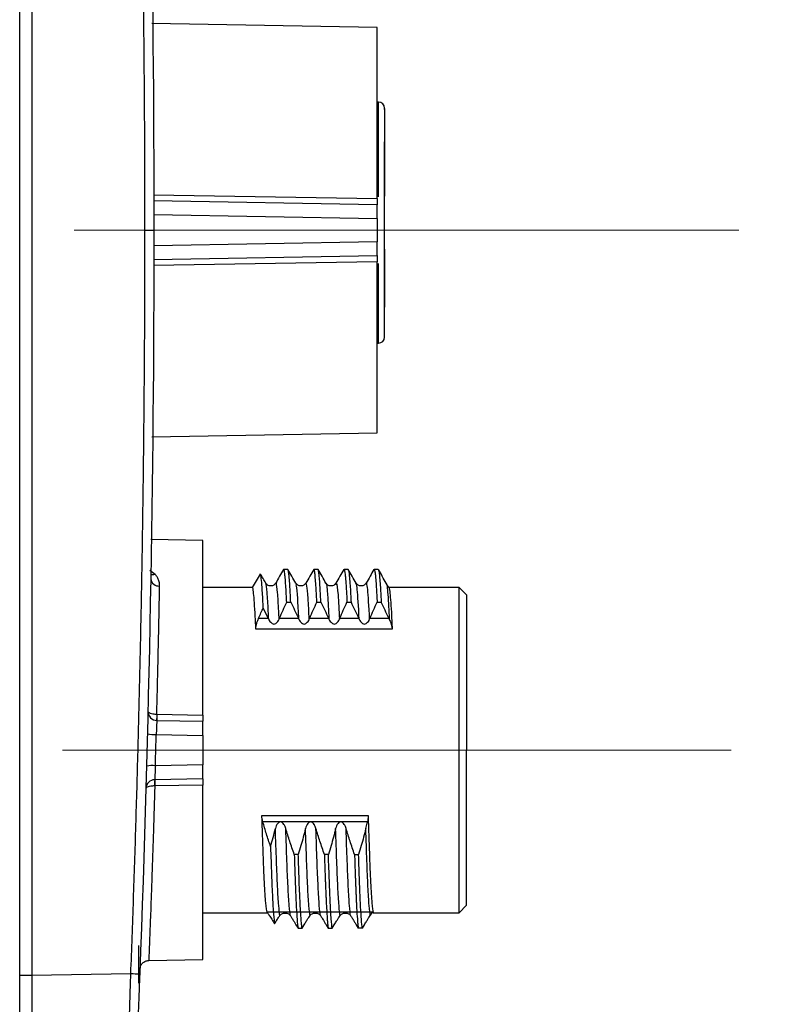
# Model space of a CAD drawing. Header units: millimetres. Extents: x 10 to 272, y 8 to 208.
# Tile 31 of 75: x 102 to 114, y 32 to 48. Entities that reach past the tile are written whole.
import ezdxf

# ---------------------------------------------------------------- set-up
doc = ezdxf.new("R2010")
doc.units = ezdxf.units.MM
doc.linetypes.add('CENTERX2', pattern=[20.32, 12.7, -2.54, 2.54, -2.54])
doc.styles.add('SLDTEXTSTYLE1', font='TXT', dxfattribs={"width": 0.605})
doc.dimstyles.new('SLDDIMSTYLE2', dxfattribs={"dimtxt": 2.054655, "dimasz": 3, "dimexe": 0, "dimexo": 0.0625, "dimgap": 0.513664, "dimtad": 0, "dimtih": 1, "dimtoh": 1, "dimdec": 1, "dimlfac": 2, "dimrnd": 1e-09, "dimzin": 12, "dimdsep": 46, "dimtxsty": 'SLDTEXTSTYLE1', "dimsah": 1, "dimcen": 0.09, "dimadec": 0, "dimazin": 3, "dimtfac": 1, "dimtdec": 1, "dimtofl": 0, "dimtmove": 0, "dimatfit": 3, "dimfxl": 1, "dimfrac": 2, "dimtolj": 1, "dimtzin": 12, "dimarcsym": 0})

# ---------------------------------------------------------------- blocks, each defined once
blk = doc.blocks.new('_D_14')
at = {"color": 7, "linetype": 'Continuous', "lineweight": 18}
for p, q in [((129.532, 58.38), (128.827, 58.38)), ((128.827, 58.38), (128.827, 55.224)), ((133.452, 58.38), (134.157, 58.38)), ((134.157, 58.38), (134.157, 55.224)), ((122.163, 56.802), (118.163, 56.802)), ((118.163, 56.802), (118.163, 52.986)), ((128.827, 55.224), (129.532, 55.224)), ((134.157, 55.224), (133.452, 55.224)), ((115.541, 52.986), (119.663, 52.986)), ((118.163, 52.986), (118.163, 44.355)), ((115.541, 44.355), (119.663, 44.355))]:
    blk.add_line(p, q, dxfattribs=at)
for points in [[(118.163, 52.986), (117.655, 49.986), (118.671, 49.986)], [(118.163, 44.355), (118.671, 47.355), (117.655, 47.355)]]:
    blk.add_solid(points, dxfattribs=at)
at = {"color": 7, "linetype": 'Continuous', "lineweight": 18, "char_height": 2.1167, "attachment_point": 1, "style": 'SLDTEXTSTYLE1'}
for s, insert in [('17.3', (122.633, 57.953)), ('.68', (129.532, 57.953))]:
    blk.add_mtext(s, dxfattribs=dict(at, insert=insert))
blk = doc.blocks.new('_D_15')
at = {"color": 7, "linetype": 'Continuous', "lineweight": 18}
for p, q in [((115.541, 44.355), (119.663, 44.355)), ((118.163, 44.355), (118.163, 35.724)), ((115.412, 35.724), (119.663, 35.724)), ((118.163, 31.775), (118.163, 35.724)), ((129.532, 33.353), (128.827, 33.353)), ((128.827, 33.353), (128.827, 30.198)), ((133.452, 33.353), (134.157, 33.353)), ((134.157, 33.353), (134.157, 30.198)), ((122.163, 31.775), (118.163, 31.775)), ((128.827, 30.198), (129.532, 30.198)), ((134.157, 30.198), (133.452, 30.198))]:
    blk.add_line(p, q, dxfattribs=at)
for points in [[(118.163, 44.355), (117.655, 41.355), (118.671, 41.355)], [(118.163, 35.724), (118.671, 38.724), (117.655, 38.724)]]:
    blk.add_solid(points, dxfattribs=at)
at = {"color": 7, "linetype": 'Continuous', "lineweight": 18, "char_height": 2.1167, "attachment_point": 1, "style": 'SLDTEXTSTYLE1'}
for s, insert in [('17.3', (122.633, 32.926)), ('.68', (129.532, 32.926))]:
    blk.add_mtext(s, dxfattribs=dict(at, insert=insert))

msp = doc.modelspace()

# ---------------------------------------------------------------- linework, layer by layer
at = {"color": 7, "linetype": 'Continuous', "lineweight": 25}
for p, q in [((101.6124, 30.5625), (101.6124, 58.1473)), ((101.8124, 56.73), (101.8124, 31.9799)), ((107.5405, 47.7203), (103.8052, 47.7855)), ((107.5405, 44.8781), (107.5405, 47.7203)), ((107.5655, 46.4797), (107.5405, 46.4797)), ((107.5655, 44.909), (107.5655, 46.4797)), ((107.6655, 45.8813), (107.6655, 45.2752)), ((107.6655, 45.2752), (107.6655, 45.0922)), ((107.6655, 45.0922), (107.6655, 44.9217)), ((103.8322, 44.9423), (107.5405, 44.8781)), ((107.5405, 44.776), (103.8331, 44.8416)), ((103.8353, 44.6152), (107.5405, 44.5461)), ((103.6904, 44.3549), (103.8378, 44.3549)), ((107.5405, 44.1638), (103.8353, 44.0946)), ((107.6655, 44.0378), (107.6655, 43.8673)), ((107.5405, 43.8317), (103.8322, 43.7676)), ((103.8331, 43.8682), (107.5405, 43.9339)), ((107.5405, 40.9896), (107.5405, 43.8317)), ((107.6655, 43.8673), (107.6655, 43.6842)), ((107.5655, 42.4797), (107.5655, 43.8006)), ((107.6655, 43.6842), (107.6655, 43.0782)), ((107.5405, 42.4797), (107.5655, 42.4797)), ((103.8052, 40.9244), (107.5405, 40.9896)), ((104.6505, 39.2021), (103.7889, 39.2171)), ((104.6505, 36.3061), (104.6505, 39.2021)), ((103.7714, 38.709), (103.8585, 38.6429)), ((105.5988, 38.6469), (105.4698, 38.4237)), ((105.6022, 38.6498), (105.5987, 38.6397)), ((106.0595, 38.7237), (105.9925, 38.7237)), ((106.5595, 38.7237), (106.4925, 38.7237)), ((107.0595, 38.7237), (106.9925, 38.7237)), ((107.5595, 38.7237), (107.4925, 38.7237)), ((105.4716, 38.4237), (104.6505, 38.4237)), ((108.9005, 38.4237), (107.7346, 38.4237)), ((109.0274, 38.2968), (108.9005, 38.4237)), ((108.9005, 35.7237), (108.9005, 38.4237)), ((105.7348, 37.915), (105.6527, 38.0873)), ((106.0416, 38.1782), (106.1086, 38.1782)), ((106.5416, 38.1782), (106.6086, 38.1782)), ((107.0416, 38.1782), (107.1086, 38.1782)), ((107.5416, 38.1782), (107.6086, 38.1782)), ((105.5763, 37.915), (105.7348, 37.915)), ((105.924, 37.915), (106.2348, 37.915)), ((106.424, 37.915), (106.7348, 37.915)), ((106.924, 37.915), (107.2348, 37.915)), ((107.424, 37.915), (107.7348, 37.915)), ((107.7914, 37.7293), (105.5302, 37.7293)), ((103.887, 36.3191), (104.6505, 36.3061)), ((103.887, 36.2154), (104.6505, 36.2021)), ((103.8776, 35.9823), (104.6505, 35.968)), ((108.9005, 33.0237), (108.9005, 35.7237)), ((109.0255, 33.1487), (109.0255, 35.7237)), ((104.6505, 35.4795), (103.8633, 35.4649)), ((104.6505, 35.2454), (103.8529, 35.2315)), ((104.6505, 35.1413), (103.8535, 35.1278)), ((104.6505, 32.2454), (104.6505, 35.1413)), ((105.6297, 34.636), (107.3907, 34.636)), ((107.3805, 34.5352), (105.646, 34.5352)), ((107.3535, 34.4206), (107.3805, 34.5352)), ((106.2338, 33.9924), (106.1668, 33.9924)), ((106.7338, 33.9924), (106.6668, 33.9924)), ((107.1668, 33.9924), (107.2338, 33.9924)), ((104.6505, 33.0237), (105.7149, 33.0237)), ((107.4751, 33.0334), (105.7126, 33.0334)), ((107.4737, 33.0237), (108.9005, 33.0237)), ((107.4763, 33.0326), (107.4746, 33.0326)), ((108.9005, 33.0237), (109.0255, 33.1487)), ((106.1947, 32.8246), (106.2297, 32.7649)), ((106.2297, 32.7649), (106.2967, 32.7649)), ((106.2967, 32.7649), (106.3316, 32.8246)), ((106.6947, 32.8246), (106.7297, 32.7649)), ((106.7297, 32.7649), (106.7967, 32.7649)), ((106.7967, 32.7649), (106.8316, 32.8246)), ((107.1947, 32.8246), (107.2297, 32.7649)), ((107.2967, 32.7649), (107.2297, 32.7649)), ((107.2967, 32.7649), (107.3316, 32.8246)), ((103.587, 31.8549), (103.587, 32.4799)), ((103.7536, 32.2297), (104.6505, 32.2454)), ((101.8124, 31.9799), (101.6124, 31.9799)), ((103.4557, 32.0084), (101.8124, 31.9798)), ((101.8124, 31.9799), (101.8124, 31.9798))]:
    msp.add_line(p, q, dxfattribs=at)
at = {"color": 7, "linetype": 'CENTERX2', "lineweight": 18}
for p, q in [((102.5138, 44.3549), (113.5405, 44.3549)), ((102.3243, 35.7237), (113.4123, 35.7237))]:
    msp.add_line(p, q, dxfattribs=at)
at = {"color": 7, "linetype": 'Continuous', "lineweight": 25}
for centre, radius, start, end in [((107.5655, 46.3797), 0.1, 0, 90), ((107.5655, 42.5797), 0.1, 270, 0), ((103.8247, 38.7636), 0.1253, 250.53153, 285.64763), ((103.9217, 38.5834), 0.1365, 186.85769, 274.97471), ((103.8896, 36.3654), 0.15, 178.59199, 269), ((106.0522, 36.2139), 2.1683, 177.22072, 179.95935), ((105.5337, 36.2672), 1.6476, 178.19709, 181.80291), ((103.8555, 36.5361), 0.5543, 256.94362, 272.2872), ((103.8119, 34.9087), 0.5586, 84.72217, 99.89044), ((103.8555, 35.0815), 0.15, 91, 178.36567), ((104.4782, 35.1618), 0.6292, 173.64346, 183.0915), ((105.4997, 35.1796), 1.6471, 178.1968, 181.8032), ((101.3951, -23.1307), 55.1776, 87.7068, 87.85984)]:
    msp.add_arc(centre, radius, start, end, dxfattribs=at)
for points, knots in [([(103.6904, 44.3549), (103.6899, 44.7666), (103.689, 45.5899), (103.6817, 46.8249), (103.67, 48.0598), (103.6536, 49.2946), (103.6325, 50.5293), (103.6067, 51.7639), (103.5762, 52.9984), (103.5409, 54.2328), (103.5012, 55.4672), (103.4709, 56.29), (103.4557, 56.7014)], [0, 0, 0, 0, 0.1000087, 0.2000115, 0.3000101, 0.4000058, 0.5, 0.5999942, 0.6999899, 0.7999884, 0.8999913, 1, 1, 1, 1]), ([(107.6655, 46.358), (107.6655, 46.3645), (107.6655, 46.4002), (107.6655, 46.2328), (107.6655, 45.9569), (107.6655, 45.8233)], [0, 0, 0, 0, 0.1047229, 0.5664704, 1, 1, 1, 1]), ([(107.6655, 42.5797), (107.6655, 42.5797), (107.6655, 42.6073), (107.6655, 42.7156), (107.6655, 42.7963), (107.6655, 43.0035), (107.6655, 43.1302), (107.6655, 43.4186), (107.6655, 43.5803), (107.6655, 43.925), (107.6655, 44.1079), (107.6655, 44.4791), (107.6655, 44.6675), (107.6655, 45.0334), (107.6655, 45.2109), (107.6655, 45.5399), (107.6655, 45.6914), (107.6655, 45.8233)], [0, 0, 0, 0, 0.125, 0.125, 0.25, 0.25, 0.375, 0.375, 0.5, 0.5, 0.625, 0.625, 0.75, 0.75, 0.875, 0.875, 1, 1, 1, 1]), ([(107.5405, 44.8781), (107.5405, 44.8713), (107.5405, 44.8645), (107.5405, 44.8579), (107.5405, 44.8514), (107.5405, 44.845), (107.5405, 44.8388), (107.5405, 44.8327), (107.5405, 44.8269), (107.5405, 44.8214), (107.5405, 44.8159), (107.5405, 44.8108), (107.5405, 44.806), (107.5405, 44.8013), (107.5405, 44.797), (107.5405, 44.7932), (107.5405, 44.7893), (107.5405, 44.7858), (107.5405, 44.783), (107.5405, 44.78), (107.5405, 44.7777), (107.5405, 44.776)], [0, 0, 0, 0, 0.00004151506, 0.00004151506, 0.00004151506, 0.00008302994, 0.00008302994, 0.00008302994, 0.00012454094, 0.00012454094, 0.00012454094, 0.00016604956, 0.00016604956, 0.00016604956, 0.00020755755, 0.00020755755, 0.00020755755, 0.00025042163, 0.00025042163, 0.00025042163, 0.00029462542, 0.00029462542, 0.00029462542, 0.00029462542]), ([(107.5405, 44.5461), (107.5405, 44.5996), (107.5405, 44.6518), (107.5405, 44.7341), (107.5405, 44.7635), (107.5405, 44.776)], [0, 0, 0, 0, 0.5, 0.5, 1, 1, 1, 1]), ([(103.4557, 32.0084), (103.4709, 32.4199), (103.5012, 33.2426), (103.5409, 34.477), (103.5762, 35.7114), (103.6067, 36.9459), (103.6325, 38.1806), (103.6536, 39.4153), (103.67, 40.65), (103.6817, 41.8849), (103.689, 43.1199), (103.6899, 43.9432), (103.6904, 44.3549)], [0, 0, 0, 0, 0.1000087, 0.2000116, 0.3000101, 0.4000058, 0.5, 0.5999942, 0.6999899, 0.7999885, 0.8999913, 1, 1, 1, 1]), ([(107.5405, 43.9339), (107.5405, 43.9463), (107.5405, 43.976), (107.5405, 44.0583), (107.5405, 44.1102), (107.5405, 44.1638)], [0, 0, 0, 0, 0.5, 0.5, 1, 1, 1, 1]), ([(107.5405, 43.9339), (107.5405, 43.9323), (107.5405, 43.9301), (107.5405, 43.9274), (107.5405, 43.9247), (107.5405, 43.9214), (107.5405, 43.9177), (107.5405, 43.914), (107.5405, 43.9098), (107.5405, 43.9052), (107.5405, 43.9005), (107.5405, 43.8954), (107.5405, 43.89), (107.5405, 43.8846), (107.5405, 43.8788), (107.5405, 43.8728), (107.5405, 43.8665), (107.5405, 43.8599), (107.5405, 43.8532), (107.5405, 43.8462), (107.5405, 43.839), (107.5405, 43.8317)], [0, 0, 0, 0, 0.00004150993, 0.00004150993, 0.00004150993, 0.00008301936, 0.00008301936, 0.00008301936, 0.00012452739, 0.00012452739, 0.00012452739, 0.00016603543, 0.00016603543, 0.00016603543, 0.00020754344, 0.00020754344, 0.00020754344, 0.00025041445, 0.00025041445, 0.00025041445, 0.00029462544, 0.00029462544, 0.00029462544, 0.00029462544]), ([(103.9336, 38.4474), (103.9334, 38.4591), (103.933, 38.4826), (103.9268, 38.5169), (103.9146, 38.5563), (103.8944, 38.5994), (103.8703, 38.6286), (103.8585, 38.6429)], [0, 0, 0, 0, 0.1648129, 0.3303109, 0.497478, 0.7543094, 1, 1, 1, 1]), ([(105.693, 38.4957), (105.6784, 38.5209), (105.6493, 38.5713), (105.6202, 38.6217), (105.6056, 38.6469)], [0, 0, 0, 0, 0.4999868, 1, 1, 1, 1]), ([(105.6527, 38.0873), (105.6485, 38.1726), (105.64, 38.3438), (105.627, 38.5165), (105.6154, 38.6213), (105.6085, 38.6343), (105.6057, 38.6397)], [0, 0, 0, 0, 0.2698816, 0.5414705, 0.8113581, 1, 1, 1, 1]), ([(105.9892, 38.7209), (105.9675, 38.6834), (105.9242, 38.6083), (105.8808, 38.5332), (105.8591, 38.4957)], [0, 0, 0, 0, 0.5000131, 1, 1, 1, 1]), ([(106.0416, 38.1782), (106.0408, 38.1963), (106.0382, 38.2495), (106.0332, 38.3464), (106.0257, 38.4725), (106.0175, 38.5808), (106.0097, 38.6554), (106.0033, 38.698), (105.9976, 38.7183), (105.9931, 38.728), (105.9903, 38.7186), (105.9892, 38.7148)], [0, 0, 0, 0, 0.0485873, 0.1431245, 0.28359, 0.4699517, 0.6038739, 0.7258038, 0.83574, 0.9336801, 1, 1, 1, 1]), ([(106.1086, 38.1782), (106.1077, 38.1963), (106.1052, 38.2495), (106.1002, 38.3464), (106.0927, 38.4726), (106.0845, 38.5807), (106.0767, 38.6556), (106.0703, 38.6975), (106.0646, 38.72), (106.0612, 38.7225), (106.0595, 38.7237)], [0, 0, 0, 0, 0.0520506, 0.1533067, 0.3037454, 0.5033326, 0.6467652, 0.7773552, 0.8951008, 1, 1, 1, 1]), ([(106.193, 38.4957), (106.1713, 38.5332), (106.1279, 38.6083), (106.0845, 38.6834), (106.0628, 38.7209)], [0, 0, 0, 0, 0.4999851, 1, 1, 1, 1]), ([(106.4892, 38.7209), (106.4675, 38.6834), (106.4242, 38.6083), (106.3808, 38.5332), (106.3591, 38.4957)], [0, 0, 0, 0, 0.5000149, 1, 1, 1, 1]), ([(106.5416, 38.1782), (106.5408, 38.1963), (106.5382, 38.2495), (106.5332, 38.3464), (106.5257, 38.4725), (106.5175, 38.5808), (106.5097, 38.6554), (106.5033, 38.698), (106.4976, 38.7183), (106.4931, 38.728), (106.4903, 38.7186), (106.4892, 38.7148)], [0, 0, 0, 0, 0.0485873, 0.1431245, 0.2835899, 0.4699517, 0.6038739, 0.7258038, 0.83574, 0.9336801, 1, 1, 1, 1]), ([(106.6086, 38.1782), (106.6077, 38.1963), (106.6052, 38.2495), (106.6002, 38.3464), (106.5927, 38.4726), (106.5845, 38.5807), (106.5767, 38.6556), (106.5703, 38.6975), (106.5646, 38.72), (106.5612, 38.7225), (106.5595, 38.7237)], [0, 0, 0, 0, 0.0520505, 0.1533067, 0.3037454, 0.5033326, 0.6467652, 0.7773552, 0.8951008, 1, 1, 1, 1]), ([(106.693, 38.4957), (106.6713, 38.5332), (106.6279, 38.6083), (106.5845, 38.6834), (106.5628, 38.7209)], [0, 0, 0, 0, 0.4999851, 1, 1, 1, 1]), ([(106.9892, 38.7209), (106.9675, 38.6834), (106.9242, 38.6083), (106.8808, 38.5332), (106.8591, 38.4957)], [0, 0, 0, 0, 0.5000131, 1, 1, 1, 1]), ([(106.9892, 38.7148), (106.9903, 38.7187), (106.9927, 38.727), (106.9965, 38.7203), (107.0009, 38.7081), (107.0057, 38.6828), (107.011, 38.6436), (107.018, 38.5747), (107.0257, 38.4726), (107.0332, 38.3464), (107.0382, 38.2495), (107.0408, 38.1963), (107.0416, 38.1782)], [0, 0, 0, 0, 0.0663171, 0.1437109, 0.2287836, 0.3215345, 0.4219628, 0.530068, 0.7164219, 0.8568815, 0.9514147, 1, 1, 1, 1]), ([(107.193, 38.4957), (107.1713, 38.5332), (107.1279, 38.6083), (107.0845, 38.6834), (107.0628, 38.7209)], [0, 0, 0, 0, 0.4999851, 1, 1, 1, 1]), ([(107.0629, 38.7148), (107.0653, 38.7106), (107.072, 38.6988), (107.0823, 38.6081), (107.0927, 38.4728), (107.1002, 38.3464), (107.1052, 38.2495), (107.1077, 38.1963), (107.1086, 38.1782)], [0, 0, 0, 0, 0.16313307, 0.45796605, 0.6728998, 0.83490577, 0.94394722, 1, 1, 1, 1]), ([(107.4892, 38.7209), (107.4675, 38.6834), (107.4242, 38.6083), (107.3808, 38.5332), (107.3591, 38.4957)], [0, 0, 0, 0, 0.5000149, 1, 1, 1, 1]), ([(107.4892, 38.7148), (107.4903, 38.7187), (107.4928, 38.727), (107.4965, 38.7203), (107.5009, 38.7081), (107.5057, 38.6828), (107.511, 38.6436), (107.518, 38.5747), (107.5257, 38.4726), (107.5332, 38.3464), (107.5382, 38.2495), (107.5408, 38.1963), (107.5416, 38.1782)], [0, 0, 0, 0, 0.0663172, 0.1437109, 0.2287836, 0.3215345, 0.4219628, 0.530068, 0.7164219, 0.8568815, 0.9514147, 1, 1, 1, 1]), ([(107.693, 38.4957), (107.6713, 38.5332), (107.6279, 38.6083), (107.5845, 38.6834), (107.5628, 38.7209)], [0, 0, 0, 0, 0.4999851, 1, 1, 1, 1]), ([(107.5629, 38.7148), (107.5653, 38.7106), (107.572, 38.6988), (107.5823, 38.6081), (107.5927, 38.4728), (107.6002, 38.3464), (107.6052, 38.2495), (107.6077, 38.1963), (107.6086, 38.1782)], [0, 0, 0, 0, 0.1631331, 0.45796607, 0.67289981, 0.83490577, 0.94394722, 1, 1, 1, 1]), ([(103.8865, 36.3191), (103.8876, 36.3638), (103.8899, 36.453), (103.8932, 36.5853), (103.8964, 36.716), (103.8995, 36.8448), (103.9025, 36.9716), (103.9054, 37.0962), (103.9081, 37.2185), (103.9108, 37.3382), (103.9134, 37.4552), (103.9159, 37.5694), (103.9183, 37.6807), (103.9205, 37.7887), (103.9227, 37.8936), (103.9248, 37.9951), (103.9268, 38.093), (103.9286, 38.1874), (103.9304, 38.2781), (103.932, 38.3651), (103.9331, 38.42), (103.9336, 38.4474)], [0, 0, 0, 0, 0.05394348, 0.10774087, 0.16139222, 0.21489759, 0.26825704, 0.32147063, 0.37453841, 0.42746044, 0.48023679, 0.5328675, 0.58535264, 0.63769226, 0.68988642, 0.74193518, 0.7938386, 0.84559673, 0.89720964, 0.94867738, 1, 1, 1, 1]), ([(105.5302, 37.7293), (105.5259, 37.8241), (105.5171, 38.0165), (105.5033, 38.2251), (105.4895, 38.3633), (105.479, 38.4265), (105.4731, 38.4175), (105.4716, 38.4152)], [0, 0, 0, 0, 0.2267741, 0.4601248, 0.6868989, 0.9202485, 1, 1, 1, 1]), ([(105.7431, 37.8969), (105.741, 37.9417), (105.7324, 38.1247), (105.7166, 38.3536), (105.7018, 38.4965), (105.6941, 38.4843), (105.6927, 38.4822)], [0, 0, 0, 0, 0.1277409, 0.5220396, 0.9139424, 1, 1, 1, 1]), ([(105.8591, 38.4957), (105.85, 38.4838), (105.8315, 38.4597), (105.776, 38.4431), (105.7206, 38.4597), (105.7021, 38.4838), (105.693, 38.4957)], [0, 0, 0, 0, 0.24451963, 0.49999942, 0.75548272, 1, 1, 1, 1]), ([(105.9163, 37.8969), (105.9142, 37.9416), (105.9056, 38.1244), (105.8898, 38.3576), (105.8728, 38.5064), (105.863, 38.4844), (105.8595, 38.4766)], [0, 0, 0, 0, 0.112913, 0.4614421, 0.8078534, 1, 1, 1, 1]), ([(106.2431, 37.8969), (106.2368, 38.0202), (106.2241, 38.2674), (106.2066, 38.4647), (106.1964, 38.4678), (106.1924, 38.469)], [0, 0, 0, 0, 0.37521487, 0.75223772, 1, 1, 1, 1]), ([(106.3591, 38.4957), (106.35, 38.4838), (106.3315, 38.4597), (106.276, 38.4431), (106.2206, 38.4597), (106.2021, 38.4838), (106.193, 38.4957)], [0, 0, 0, 0, 0.2445176, 0.5000012, 0.7554847, 1, 1, 1, 1]), ([(106.4163, 37.8969), (106.41, 38.0208), (106.3973, 38.2693), (106.3776, 38.4816), (106.3655, 38.4808), (106.3595, 38.4804)], [0, 0, 0, 0, 0.3335583, 0.6687239, 1, 1, 1, 1]), ([(106.6926, 38.4804), (106.6939, 38.4835), (106.7026, 38.5052), (106.7198, 38.3328), (106.7353, 38.0423), (106.7431, 37.8969)], [0, 0, 0, 0, 0.0773376, 0.5382691, 1, 1, 1, 1]), ([(106.8591, 38.4957), (106.85, 38.4838), (106.8315, 38.4597), (106.776, 38.4431), (106.7206, 38.4597), (106.7021, 38.4838), (106.693, 38.4957)], [0, 0, 0, 0, 0.24451963, 0.50000293, 0.75548272, 1, 1, 1, 1]), ([(106.8597, 38.469), (106.863, 38.4794), (106.8737, 38.5135), (106.893, 38.3372), (106.9085, 38.0438), (106.9163, 37.8969)], [0, 0, 0, 0, 0.1805292, 0.5899096, 1, 1, 1, 1]), ([(107.2431, 37.8969), (107.2332, 38.1162), (107.2223, 38.2868), (107.2066, 38.4376), (107.2014, 38.4708), (107.1916, 38.5031), (107.187, 38.5028), (107.182, 38.4858)], [0, 0, 0, 0, 0.5, 0.5, 0.75, 0.75, 1, 1, 1, 1]), ([(107.3591, 38.4957), (107.35, 38.4838), (107.3315, 38.4597), (107.276, 38.4431), (107.2206, 38.4597), (107.2021, 38.4838), (107.193, 38.4957)], [0, 0, 0, 0, 0.2445171, 0.5000001, 0.755483, 1, 1, 1, 1]), ([(107.4163, 37.8969), (107.4064, 38.1162), (107.3955, 38.2868), (107.3798, 38.4376), (107.3747, 38.4708), (107.3648, 38.5031), (107.3602, 38.5028), (107.3552, 38.4858)], [0, 0, 0, 0, 0.5, 0.5, 0.75, 0.75, 1, 1, 1, 1]), ([(107.7367, 38.4201), (107.7294, 38.4327), (107.7149, 38.4579), (107.7003, 38.4831), (107.693, 38.4957)], [0, 0, 0, 0, 0.4999953, 1, 1, 1, 1]), ([(107.6931, 38.4879), (107.6961, 38.4821), (107.7035, 38.4681), (107.7159, 38.3552), (107.7297, 38.1701), (107.7387, 37.9877), (107.7431, 37.8969)], [0, 0, 0, 0, 0.1893966, 0.4595421, 0.7310279, 1, 1, 1, 1]), ([(107.7364, 38.4194), (107.7366, 38.4196), (107.7409, 38.4249), (107.75, 38.3647), (107.7638, 38.2336), (107.7778, 38.0227), (107.7867, 37.8281), (107.7913, 37.7293)], [0, 0, 0, 0, 0.0075031, 0.2503092, 0.5001568, 0.746401, 1, 1, 1, 1]), ([(109.0255, 38.2987), (109.0255, 38.2987), (109.0255, 38.2317), (109.0255, 37.9737), (109.0255, 37.7829), (109.0255, 37.3062), (109.0255, 37.0205), (109.0255, 36.3977), (109.0255, 36.0608), (109.0255, 35.7237)], [0, 0, 0, 0, 0.25, 0.25, 0.5, 0.5, 0.75, 0.75, 1, 1, 1, 1]), ([(105.5763, 37.915), (105.5888, 37.9434), (105.614, 38.001), (105.6397, 38.0583), (105.6527, 38.0873)], [0, 0, 0, 0, 0.4937571, 1, 1, 1, 1]), ([(105.924, 37.915), (105.9429, 37.9582), (105.9816, 38.0462), (106.0213, 38.1336), (106.0416, 38.1782)], [0, 0, 0, 0, 0.4905425, 1, 1, 1, 1]), ([(106.1086, 38.1782), (106.1302, 38.1336), (106.1728, 38.0461), (106.2144, 37.9582), (106.2348, 37.915)], [0, 0, 0, 0, 0.5092923, 1, 1, 1, 1]), ([(106.424, 37.915), (106.4429, 37.9582), (106.4816, 38.0462), (106.5213, 38.1336), (106.5416, 38.1782)], [0, 0, 0, 0, 0.4905425, 1, 1, 1, 1]), ([(106.6086, 38.1782), (106.6302, 38.1336), (106.6728, 38.0461), (106.7144, 37.9582), (106.7348, 37.915)], [0, 0, 0, 0, 0.5092923, 1, 1, 1, 1]), ([(106.924, 37.915), (106.9429, 37.9582), (106.9816, 38.0462), (107.0213, 38.1336), (107.0416, 38.1782)], [0, 0, 0, 0, 0.4905425, 1, 1, 1, 1]), ([(107.1086, 38.1782), (107.1302, 38.1336), (107.1728, 38.0461), (107.2144, 37.9582), (107.2348, 37.915)], [0, 0, 0, 0, 0.5092923, 1, 1, 1, 1]), ([(107.424, 37.915), (107.4429, 37.9582), (107.4816, 38.0462), (107.5213, 38.1336), (107.5416, 38.1782)], [0, 0, 0, 0, 0.4905425, 1, 1, 1, 1]), ([(107.7348, 37.915), (107.7144, 37.9581), (107.6728, 38.046), (107.6303, 38.1335), (107.6086, 38.1782)], [0, 0, 0, 0, 0.4898255, 1, 1, 1, 1]), ([(105.5302, 37.7293), (105.5301, 37.7356), (105.53, 37.7479), (105.532, 37.7689), (105.5357, 37.7915), (105.5429, 37.823), (105.5555, 37.8647), (105.5693, 37.8981), (105.5763, 37.915)], [0, 0, 0, 0, 0.1248184, 0.2481735, 0.3724438, 0.4999392, 0.7452551, 1, 1, 1, 1]), ([(105.7431, 37.8969), (105.7463, 37.8903), (105.7553, 37.8715), (105.7745, 37.8465), (105.7996, 37.8242), (105.8304, 37.813), (105.8618, 37.8231), (105.8867, 37.8459), (105.9051, 37.8713), (105.9135, 37.8903), (105.9163, 37.8969)], [0, 0, 0, 0, 0.0885432, 0.2506398, 0.3776916, 0.5008644, 0.6233632, 0.7500682, 0.9135389, 1, 1, 1, 1]), ([(106.2431, 37.8969), (106.2463, 37.8903), (106.2553, 37.8715), (106.2745, 37.8465), (106.2996, 37.8242), (106.3304, 37.813), (106.3618, 37.8231), (106.3867, 37.8459), (106.4051, 37.8713), (106.4135, 37.8903), (106.4163, 37.8969)], [0, 0, 0, 0, 0.0885432, 0.2506398, 0.3776916, 0.5008644, 0.6233632, 0.7500682, 0.9135389, 1, 1, 1, 1]), ([(106.7431, 37.8969), (106.7463, 37.8903), (106.7553, 37.8715), (106.7745, 37.8465), (106.7996, 37.8242), (106.8304, 37.813), (106.8618, 37.8231), (106.8867, 37.8459), (106.9051, 37.8713), (106.9135, 37.8903), (106.9163, 37.8969)], [0, 0, 0, 0, 0.0885432, 0.2506398, 0.3776916, 0.5008644, 0.6233632, 0.7500682, 0.9135389, 1, 1, 1, 1]), ([(107.2431, 37.8969), (107.2463, 37.8903), (107.2553, 37.8715), (107.2745, 37.8465), (107.2996, 37.8242), (107.3304, 37.813), (107.3618, 37.8231), (107.3867, 37.8459), (107.4051, 37.8713), (107.4135, 37.8903), (107.4163, 37.8969)], [0, 0, 0, 0, 0.0885432, 0.2506398, 0.3776916, 0.5008644, 0.6233632, 0.7500682, 0.9135389, 1, 1, 1, 1]), ([(107.7431, 37.8969), (107.7476, 37.8867), (107.7563, 37.8664), (107.7675, 37.8362), (107.7785, 37.802), (107.7881, 37.7644), (107.7903, 37.7409), (107.7913, 37.7293)], [0, 0, 0, 0, 0.1696349, 0.3355307, 0.500761, 0.7538857, 1, 1, 1, 1]), ([(103.7396, 36.3691), (103.7394, 36.3582), (103.7507, 36.3471), (103.788, 36.3329), (103.8038, 36.3286), (103.8416, 36.322), (103.8638, 36.3197), (103.8865, 36.3191)], [0, 0, 0, 0, 0.5, 0.5, 0.75, 0.75, 1, 1, 1, 1]), ([(104.6505, 36.3061), (104.6505, 36.2772), (104.6505, 36.2506), (104.6505, 36.2127), (104.6505, 36.2021), (104.6505, 36.2021)], [0, 0, 0, 0, 0.5, 0.5, 1, 1, 1, 1]), ([(103.887, 36.2154), (103.8868, 36.215), (103.8864, 36.2139), (103.8854, 36.1982), (103.8836, 36.1572), (103.8814, 36.0969), (103.8794, 36.039), (103.8782, 36.0002), (103.8776, 35.9823)], [0, 0, 0, 0, 0.0806501, 0.2444356, 0.4994783, 0.688064, 0.8557578, 1, 1, 1, 1]), ([(104.6505, 35.968), (104.6505, 35.9796), (104.6506, 36.0034), (104.6506, 36.0388), (104.6507, 36.0734), (104.6507, 36.106), (104.6508, 36.1351), (104.6507, 36.1598), (104.6507, 36.1791), (104.6506, 36.1925), (104.6506, 36.2006), (104.6505, 36.2016), (104.6505, 36.2021)], [0, 0, 0, 0, 0.09319415, 0.19070286, 0.29171904, 0.39521705, 0.50000214, 0.60478706, 0.70828456, 0.80929988, 0.90680739, 1, 1, 1, 1]), ([(104.6505, 35.2454), (104.6505, 35.2454), (104.6505, 35.27), (104.6505, 35.3561), (104.6505, 35.4165), (104.6505, 35.4795)], [0, 0, 0, 0, 0.5, 0.5, 1, 1, 1, 1]), ([(103.8633, 35.4649), (103.8627, 35.4525), (103.8614, 35.4284), (103.8597, 35.3945), (103.8582, 35.3642), (103.8569, 35.3382), (103.8558, 35.3168), (103.8545, 35.2895), (103.8533, 35.26), (103.8526, 35.2359), (103.8528, 35.2329), (103.8529, 35.2315)], [0, 0, 0, 0, 0.0989539, 0.1936564, 0.2823625, 0.3636642, 0.4365333, 0.5003029, 0.6670287, 0.8354742, 1, 1, 1, 1]), ([(104.6505, 35.2454), (104.6505, 35.2454), (104.6505, 35.2348), (104.6505, 35.1971), (104.6505, 35.1703), (104.6505, 35.1413)], [0, 0, 0, 0, 0.5, 0.5, 1, 1, 1, 1]), ([(103.8499, 35.1279), (103.8277, 35.1282), (103.8061, 35.1269), (103.7693, 35.1222), (103.7539, 35.1188), (103.7175, 35.1067), (103.7059, 35.0964), (103.7056, 35.0858)], [0, 0, 0, 0, 0.25, 0.25, 0.5, 0.5, 1, 1, 1, 1]), ([(103.8535, 35.1278), (103.8505, 35.0298), (103.8436, 34.798), (103.8337, 34.4843), (103.8241, 34.1876), (103.8161, 33.9463), (103.8087, 33.7283), (103.8021, 33.5395), (103.7948, 33.3341), (103.787, 33.1168), (103.779, 32.8969), (103.771, 32.6831), (103.7637, 32.4927), (103.7576, 32.3391), (103.754, 32.2445), (103.7537, 32.2369), (103.7536, 32.2333)], [0, 0, 0, 0, 0.0612646, 0.1448509, 0.2020545, 0.2598072, 0.3127765, 0.3609607, 0.4043591, 0.4783601, 0.5497589, 0.6185554, 0.7168264, 0.8092474, 0.9103257, 1, 1, 1, 1]), ([(105.7155, 33.0326), (105.7086, 33.0519), (105.7013, 33.1038), (105.6865, 33.2718), (105.679, 33.3878), (105.6684, 33.5988), (105.6649, 33.6752), (105.6582, 33.8374), (105.6549, 33.9236), (105.6445, 34.202), (105.6371, 34.4119), (105.6297, 34.636)], [0, 0, 0, 0, 0.25, 0.25, 0.5, 0.5, 0.625, 0.625, 0.75, 0.75, 1, 1, 1, 1]), ([(105.7735, 34.1239), (105.7505, 34.1931), (105.7052, 34.3294), (105.6656, 34.4674), (105.646, 34.5352)], [0, 0, 0, 0, 0.50813086, 1, 1, 1, 1]), ([(106.0267, 34.4206), (106.0232, 34.4314), (106.017, 34.4501), (106.0062, 34.4725), (105.9924, 34.4964), (105.973, 34.5196), (105.9388, 34.5351), (105.9036, 34.5213), (105.8823, 34.4945), (105.8649, 34.4597), (105.858, 34.4359), (105.8535, 34.4206)], [0, 0, 0, 0, 0.1150044, 0.1993349, 0.2511442, 0.3955994, 0.5005374, 0.6058722, 0.7493885, 0.8391452, 1, 1, 1, 1]), ([(106.5267, 34.4206), (106.5232, 34.4314), (106.517, 34.4501), (106.5062, 34.4725), (106.4924, 34.4964), (106.473, 34.5196), (106.4388, 34.5351), (106.4036, 34.5213), (106.3823, 34.4945), (106.3649, 34.4597), (106.358, 34.4359), (106.3535, 34.4206)], [0, 0, 0, 0, 0.1150044, 0.1993349, 0.2511442, 0.3955994, 0.5005374, 0.6058722, 0.7493885, 0.8391452, 1, 1, 1, 1]), ([(107.0267, 34.4206), (107.0232, 34.4314), (107.017, 34.4501), (107.0062, 34.4725), (106.9924, 34.4964), (106.973, 34.5196), (106.9388, 34.5351), (106.9036, 34.5213), (106.8823, 34.4945), (106.8649, 34.4597), (106.858, 34.4359), (106.8535, 34.4206)], [0, 0, 0, 0, 0.11500445, 0.19933489, 0.25114424, 0.39559941, 0.50053738, 0.60587222, 0.74938852, 0.83914525, 1, 1, 1, 1]), ([(107.391, 34.6298), (107.3984, 34.4066), (107.4057, 34.1975), (107.4161, 33.9202), (107.4194, 33.8343), (107.4261, 33.6727), (107.4295, 33.5966), (107.4402, 33.3864), (107.4476, 33.2709), (107.4624, 33.1036), (107.4697, 33.0518), (107.4765, 33.0326)], [0, 0, 0, 0, 0.25, 0.25, 0.375, 0.375, 0.5, 0.5, 0.75, 0.75, 1, 1, 1, 1]), ([(105.7735, 34.1239), (105.7879, 34.1739), (105.8162, 34.2723), (105.8412, 34.3717), (105.8535, 34.4206)], [0, 0, 0, 0, 0.5074658, 1, 1, 1, 1]), ([(105.9283, 32.9772), (105.9222, 33.0081), (105.9157, 33.0648), (105.9028, 33.2277), (105.8963, 33.3337), (105.887, 33.5217), (105.8839, 33.5892), (105.878, 33.732), (105.8752, 33.8068), (105.8663, 34.0471), (105.8599, 34.2271), (105.8535, 34.4206)], [0, 0, 0, 0, 0.25, 0.25, 0.5, 0.5, 0.625, 0.625, 0.75, 0.75, 1, 1, 1, 1]), ([(106.1015, 32.9772), (106.0954, 33.0081), (106.0889, 33.0648), (106.076, 33.2277), (106.0695, 33.3337), (106.0602, 33.5217), (106.0571, 33.5892), (106.0512, 33.732), (106.0484, 33.8068), (106.0395, 34.0471), (106.0332, 34.2271), (106.0267, 34.4206)], [0, 0, 0, 0, 0.25, 0.25, 0.5, 0.5, 0.625, 0.625, 0.75, 0.75, 1, 1, 1, 1]), ([(106.1668, 33.9924), (106.1416, 34.0646), (106.0922, 34.2064), (106.0483, 34.35), (106.0267, 34.4206)], [0, 0, 0, 0, 0.5087843, 1, 1, 1, 1]), ([(106.3535, 34.4206), (106.3417, 34.3738), (106.3178, 34.2791), (106.2778, 34.1364), (106.2486, 34.0408), (106.2338, 33.9924)], [0, 0, 0, 0, 0.3256303, 0.658741, 1, 1, 1, 1]), ([(106.4283, 32.9772), (106.4222, 33.0081), (106.4157, 33.0648), (106.4028, 33.2277), (106.3963, 33.3337), (106.387, 33.5217), (106.3839, 33.5892), (106.378, 33.732), (106.3752, 33.8068), (106.3663, 34.0471), (106.3599, 34.2271), (106.3535, 34.4206)], [0, 0, 0, 0, 0.25, 0.25, 0.5, 0.5, 0.625, 0.625, 0.75, 0.75, 1, 1, 1, 1]), ([(106.6015, 32.9772), (106.5954, 33.0081), (106.5889, 33.0648), (106.576, 33.2277), (106.5695, 33.3337), (106.5602, 33.5217), (106.5571, 33.5892), (106.5512, 33.732), (106.5484, 33.8068), (106.5395, 34.0471), (106.5332, 34.2271), (106.5267, 34.4206)], [0, 0, 0, 0, 0.25, 0.25, 0.5, 0.5, 0.625, 0.625, 0.75, 0.75, 1, 1, 1, 1]), ([(106.6668, 33.9924), (106.6416, 34.0646), (106.5922, 34.2064), (106.5483, 34.35), (106.5267, 34.4206)], [0, 0, 0, 0, 0.5087843, 1, 1, 1, 1]), ([(106.8535, 34.4206), (106.8417, 34.3738), (106.8178, 34.2791), (106.7778, 34.1364), (106.7486, 34.0408), (106.7338, 33.9924)], [0, 0, 0, 0, 0.3256303, 0.658741, 1, 1, 1, 1]), ([(106.9283, 32.9772), (106.9222, 33.0081), (106.9157, 33.0648), (106.9028, 33.2277), (106.8963, 33.3337), (106.887, 33.5217), (106.8839, 33.5892), (106.878, 33.732), (106.8752, 33.8068), (106.8663, 34.0471), (106.8599, 34.2271), (106.8535, 34.4206)], [0, 0, 0, 0, 0.25, 0.25, 0.5, 0.5, 0.625, 0.625, 0.75, 0.75, 1, 1, 1, 1]), ([(107.1015, 32.9772), (107.0954, 33.0081), (107.0889, 33.0648), (107.076, 33.2277), (107.0695, 33.3337), (107.0602, 33.5217), (107.0571, 33.5892), (107.0512, 33.732), (107.0484, 33.8068), (107.0395, 34.0471), (107.0332, 34.2271), (107.0267, 34.4206)], [0, 0, 0, 0, 0.25, 0.25, 0.5, 0.5, 0.625, 0.625, 0.75, 0.75, 1, 1, 1, 1]), ([(107.1668, 33.9924), (107.1416, 34.0646), (107.0922, 34.2064), (107.0483, 34.35), (107.0267, 34.4206)], [0, 0, 0, 0, 0.5087843, 1, 1, 1, 1]), ([(107.3535, 34.4206), (107.3417, 34.3738), (107.3178, 34.2791), (107.2778, 34.1364), (107.2486, 34.0408), (107.2338, 33.9924)], [0, 0, 0, 0, 0.3256303, 0.658741, 1, 1, 1, 1]), ([(107.4283, 32.9772), (107.4222, 33.0081), (107.4157, 33.0648), (107.4028, 33.2277), (107.3963, 33.3337), (107.387, 33.5217), (107.3839, 33.5892), (107.378, 33.732), (107.3752, 33.8068), (107.3663, 34.0471), (107.3599, 34.2271), (107.3535, 34.4206)], [0, 0, 0, 0, 0.25, 0.25, 0.5, 0.5, 0.625, 0.625, 0.75, 0.75, 1, 1, 1, 1]), ([(105.7735, 34.1239), (105.7791, 33.9544), (105.7845, 33.7982), (105.7946, 33.5198), (105.8, 33.392), (105.8111, 33.1693), (105.8168, 33.0745), (105.8282, 32.9253), (105.8339, 32.8709), (105.8393, 32.8377)], [0, 0, 0, 0, 0.25, 0.25, 0.5, 0.5, 0.75, 0.75, 1, 1, 1, 1]), ([(106.1668, 33.9924), (106.1694, 33.9117), (106.172, 33.8343), (106.1771, 33.6869), (106.1795, 33.6173), (106.1868, 33.4174), (106.192, 33.2953), (106.2027, 33.0829), (106.2081, 32.9926), (106.219, 32.8498), (106.2244, 32.7975), (106.2297, 32.7649)], [0, 0, 0, 0, 0.125, 0.125, 0.25, 0.25, 0.5, 0.5, 0.75, 0.75, 1, 1, 1, 1]), ([(106.2967, 32.7649), (106.2956, 32.7719), (106.2935, 32.786), (106.2903, 32.813), (106.2871, 32.8443), (106.2839, 32.8803), (106.2806, 32.9208), (106.2774, 32.9657), (106.2742, 33.015), (106.2709, 33.0686), (106.2676, 33.1265), (106.2631, 33.2121), (106.2567, 33.3469), (106.2498, 33.5235), (106.2434, 33.7038), (106.2384, 33.8524), (106.2352, 33.9486), (106.2338, 33.9924)], [0, 0, 0, 0, 0.050481, 0.1009622, 0.1514434, 0.2019249, 0.2524064, 0.3028881, 0.3533699, 0.4038519, 0.454334, 0.5048163, 0.6130805, 0.7532235, 0.8490908, 0.9313505, 1, 1, 1, 1]), ([(106.6668, 33.9924), (106.6679, 33.9607), (106.6699, 33.8973), (106.673, 33.8058), (106.6761, 33.7169), (106.6792, 33.6312), (106.6822, 33.5487), (106.6853, 33.4696), (106.6883, 33.3938), (106.6913, 33.3217), (106.6944, 33.2532), (106.6977, 33.1792), (106.7043, 33.0572), (106.7118, 32.9393), (106.7196, 32.8474), (106.725, 32.7967), (106.7282, 32.7748), (106.7297, 32.7649)], [0, 0, 0, 0, 0.049534, 0.0990678, 0.1486015, 0.198135, 0.2476684, 0.2972017, 0.3467348, 0.3962678, 0.4458006, 0.4953333, 0.5661704, 0.747958, 0.8464825, 0.9304974, 1, 1, 1, 1]), ([(106.7967, 32.7649), (106.7914, 32.7975), (106.786, 32.8498), (106.7751, 32.9926), (106.7697, 33.0829), (106.759, 33.2953), (106.7538, 33.4174), (106.7465, 33.6173), (106.744, 33.6869), (106.739, 33.8343), (106.7364, 33.9117), (106.7338, 33.9924)], [0, 0, 0, 0, 0.25, 0.25, 0.5, 0.5, 0.75, 0.75, 0.875, 0.875, 1, 1, 1, 1]), ([(107.1668, 33.9924), (107.1679, 33.9607), (107.1699, 33.8973), (107.173, 33.8058), (107.1761, 33.7169), (107.1792, 33.6312), (107.1822, 33.5487), (107.1853, 33.4696), (107.1883, 33.3938), (107.1913, 33.3217), (107.1944, 33.2532), (107.1977, 33.1792), (107.2043, 33.0572), (107.2118, 32.9393), (107.2196, 32.8474), (107.225, 32.7967), (107.2282, 32.7748), (107.2297, 32.7649)], [0, 0, 0, 0, 0.049534, 0.0990678, 0.1486015, 0.198135, 0.2476684, 0.2972017, 0.3467348, 0.3962678, 0.4458006, 0.4953333, 0.5661704, 0.747958, 0.8464825, 0.9304974, 1, 1, 1, 1]), ([(107.2967, 32.7649), (107.2914, 32.7975), (107.286, 32.8498), (107.2751, 32.9926), (107.2697, 33.0829), (107.259, 33.2953), (107.2538, 33.4174), (107.2465, 33.6173), (107.244, 33.6869), (107.239, 33.8343), (107.2364, 33.9117), (107.2338, 33.9924)], [0, 0, 0, 0, 0.25, 0.25, 0.5, 0.5, 0.75, 0.75, 0.875, 0.875, 1, 1, 1, 1]), ([(105.7155, 33.0326), (105.7154, 33.033), (105.7153, 33.034), (105.7184, 33.0301), (105.7248, 33.0213), (105.7355, 33.0055), (105.7516, 32.9809), (105.7709, 32.9506), (105.7923, 32.9161), (105.8153, 32.8782), (105.8313, 32.8513), (105.8393, 32.8377)], [0, 0, 0, 0, 0.0822519, 0.1648497, 0.2500317, 0.374035, 0.4997474, 0.6223155, 0.7492635, 0.8731679, 1, 1, 1, 1]), ([(105.9283, 32.9772), (105.9315, 32.9812), (105.9405, 32.9925), (105.9597, 33.0058), (105.9848, 33.0152), (106.0156, 33.0194), (106.047, 33.0157), (106.0719, 33.0061), (106.0904, 32.9926), (106.0987, 32.9811), (106.1015, 32.9772)], [0, 0, 0, 0, 0.0885127, 0.2506401, 0.3776901, 0.5008661, 0.6233644, 0.7500686, 0.9135902, 1, 1, 1, 1]), ([(106.4283, 32.9772), (106.4315, 32.9812), (106.4405, 32.9925), (106.4597, 33.0058), (106.4848, 33.0152), (106.5156, 33.0194), (106.547, 33.0157), (106.5719, 33.0061), (106.5904, 32.9926), (106.5987, 32.9811), (106.6015, 32.9772)], [0, 0, 0, 0, 0.0885127, 0.2506401, 0.3776901, 0.5008661, 0.6233644, 0.7500686, 0.9135902, 1, 1, 1, 1]), ([(106.9283, 32.9772), (106.9315, 32.9812), (106.9405, 32.9925), (106.9597, 33.0058), (106.9848, 33.0152), (107.0156, 33.0194), (107.047, 33.0157), (107.0719, 33.0061), (107.0904, 32.9926), (107.0987, 32.9811), (107.1015, 32.9772)], [0, 0, 0, 0, 0.0885127, 0.2506401, 0.3776901, 0.5008661, 0.6233644, 0.7500686, 0.9135902, 1, 1, 1, 1]), ([(105.8393, 32.8377), (105.846, 32.8489), (105.8591, 32.8708), (105.8782, 32.9016), (105.8961, 32.9296), (105.913, 32.9551), (105.9232, 32.9698), (105.9283, 32.9772)], [0, 0, 0, 0, 0.2114094, 0.4141386, 0.6111243, 0.8054033, 1, 1, 1, 1]), ([(106.1015, 32.9772), (106.1058, 32.9705), (106.1145, 32.9569), (106.1292, 32.9335), (106.1472, 32.9042), (106.1692, 32.868), (106.1861, 32.8392), (106.1947, 32.8246)], [0, 0, 0, 0, 0.1639737, 0.3297465, 0.4996335, 0.745714, 1, 1, 1, 1]), ([(106.3316, 32.8246), (106.3374, 32.8344), (106.3488, 32.8537), (106.3657, 32.8815), (106.3852, 32.9126), (106.4068, 32.946), (106.4212, 32.9669), (106.4283, 32.9772)], [0, 0, 0, 0, 0.168558, 0.3339292, 0.4978868, 0.7529936, 1, 1, 1, 1]), ([(106.6015, 32.9772), (106.6058, 32.9705), (106.6145, 32.9569), (106.6292, 32.9335), (106.6472, 32.9042), (106.6692, 32.868), (106.6861, 32.8392), (106.6947, 32.8246)], [0, 0, 0, 0, 0.1639737, 0.3297465, 0.4996335, 0.745714, 1, 1, 1, 1]), ([(106.8316, 32.8246), (106.8374, 32.8344), (106.8488, 32.8537), (106.8657, 32.8815), (106.8852, 32.9126), (106.9068, 32.946), (106.9212, 32.9669), (106.9283, 32.9772)], [0, 0, 0, 0, 0.168558, 0.3339292, 0.4978868, 0.7529936, 1, 1, 1, 1]), ([(107.1015, 32.9772), (107.1058, 32.9705), (107.1145, 32.9569), (107.1292, 32.9335), (107.1472, 32.9042), (107.1692, 32.868), (107.1861, 32.8392), (107.1947, 32.8246)], [0, 0, 0, 0, 0.1639737, 0.3297465, 0.4996335, 0.745714, 1, 1, 1, 1]), ([(107.3316, 32.8246), (107.3374, 32.8344), (107.3488, 32.8537), (107.3657, 32.8815), (107.3852, 32.9126), (107.4068, 32.946), (107.4212, 32.9669), (107.4283, 32.9772)], [0, 0, 0, 0, 0.168558, 0.3339292, 0.4978868, 0.7529936, 1, 1, 1, 1]), ([(103.6061, 32.0863), (103.6087, 32.1043), (103.6141, 32.1414), (103.6485, 32.1896), (103.6975, 32.2229), (103.7352, 32.2275), (103.7533, 32.2297)], [0, 0, 0, 0, 0.2422936, 0.5005886, 0.7585834, 1, 1, 1, 1]), ([(101.8124, 31.9798), (101.8124, 31.9569), (101.8124, 31.9112), (101.8124, 31.8434), (101.8124, 31.7768), (101.8124, 31.7117), (101.8125, 31.6484), (101.8125, 31.5871), (101.8125, 31.528), (101.8124, 31.4714), (101.8124, 31.4174), (101.8124, 31.3661), (101.8124, 31.3178), (101.8124, 31.2571), (101.8124, 31.1876), (101.8124, 31.1159), (101.8125, 31.0572), (101.8124, 31.0136), (101.8124, 30.9853), (101.8124, 30.9817), (101.8124, 30.9799)], [0, 0, 0, 0, 0.0437728, 0.0871644, 0.130175, 0.1728045, 0.2150531, 0.2569209, 0.2984079, 0.3395142, 0.3802399, 0.4205851, 0.4605498, 0.5001343, 0.5796401, 0.6606671, 0.743216, 0.8272874, 0.9128819, 1, 1, 1, 1]), ([(103.4239, 31.045), (103.4244, 31.0541), (103.4258, 31.0815), (103.4326, 31.2799), (103.4415, 31.5424), (103.4492, 31.7918), (103.4535, 31.9343), (103.4557, 32.0084)], [0, 0, 0, 0, 0.1423784, 0.4296714, 0.6888287, 0.8380453, 1, 1, 1, 1]), ([(103.6029, 32.0027), (103.5987, 31.8916), (103.5944, 31.7803), (103.5884, 31.6259), (103.5865, 31.577), (103.5828, 31.4846), (103.5811, 31.4408), (103.5764, 31.323), (103.5738, 31.2595), (103.5704, 31.1745), (103.5695, 31.1519), (103.5695, 31.1519)], [0, 0, 0, 0, 0.25, 0.25, 0.375, 0.375, 0.5, 0.5, 0.75, 0.75, 1, 1, 1, 1])]:
    msp.add_open_spline(points, degree=3, knots=knots, dxfattribs=at)
for points in [[(103.6029, 56.7071), (103.7595, 52.5917), (103.8378, 48.4733), (103.8378, 44.3549)], [(107.5405, 44.5461), (107.5405, 44.4824), (107.5405, 44.4187), (107.5405, 44.3549)], [(103.8378, 44.3549), (103.8378, 40.2365), (103.7595, 36.1182), (103.6029, 32.0027)], [(107.5405, 44.3549), (107.5405, 44.2912), (107.5405, 44.2274), (107.5405, 44.1638)], [(105.7348, 37.915), (105.7376, 37.909), (105.7404, 37.9029), (105.7431, 37.8969)], [(105.9163, 37.8969), (105.9189, 37.9029), (105.9214, 37.909), (105.924, 37.915)], [(106.2348, 37.915), (106.2376, 37.909), (106.2404, 37.9029), (106.2431, 37.8969)], [(106.4163, 37.8969), (106.4189, 37.9029), (106.4214, 37.909), (106.424, 37.915)], [(106.7348, 37.915), (106.7376, 37.909), (106.7404, 37.9029), (106.7431, 37.8969)], [(106.9163, 37.8969), (106.9189, 37.9029), (106.9214, 37.909), (106.924, 37.915)], [(107.2348, 37.915), (107.2376, 37.909), (107.2404, 37.9029), (107.2431, 37.8969)], [(107.4163, 37.8969), (107.4189, 37.9029), (107.4214, 37.909), (107.424, 37.915)], [(107.7348, 37.915), (107.7376, 37.909), (107.7404, 37.9029), (107.7431, 37.8969)], [(103.8706, 35.7237), (103.8729, 35.81), (103.8752, 35.8962), (103.8776, 35.9823)], [(104.6505, 35.968), (104.6505, 35.8867), (104.6505, 35.8052), (104.6505, 35.7237)], [(103.8633, 35.4649), (103.8657, 35.551), (103.8681, 35.6374), (103.8706, 35.7237)], [(104.6505, 35.7237), (104.6505, 35.6423), (104.6505, 35.5608), (104.6505, 35.4795)], [(103.8535, 35.1278), (103.8523, 35.1278), (103.8511, 35.1278), (103.8499, 35.1279)], [(105.646, 34.5352), (105.6366, 34.5692), (105.6308, 34.6036), (105.6297, 34.636)], [(107.3909, 34.6298), (107.3914, 34.5994), (107.3877, 34.5673), (107.3805, 34.5352)], [(107.3907, 34.636), (107.3907, 34.6339), (107.3908, 34.6319), (107.3909, 34.6298)], [(107.4283, 32.9772), (107.4554, 33.0157), (107.4746, 33.038), (107.4765, 33.0326)]]:
    msp.add_open_spline(points, degree=3, dxfattribs=at)

# ---------------------------------------------------------------- dimensions: what is measured, and where the dimension line sits
at = {"color": 7, "linetype": 'Continuous', "lineweight": 18}
for base, p1, p2, picture, middle in [((118.163, 44.3549), (113.5405, 52.9861), (113.5405, 44.3549), '_D_14', (118.163, 56.8018)), ((118.163, 35.7237), (113.5405, 44.3549), (113.4123, 35.7237), '_D_15', (118.163, 31.7754))]:
    dim = msp.add_linear_dim(base=base, p1=p1, p2=p2, angle=90, dimstyle='SLDDIMSTYLE2', dxfattribs=at)
    dim.commit()
    dim.dimension.update_dxf_attribs({"geometry": picture, "text_midpoint": middle, "dimtype": 160})

doc.saveas('drawing.dxf')
